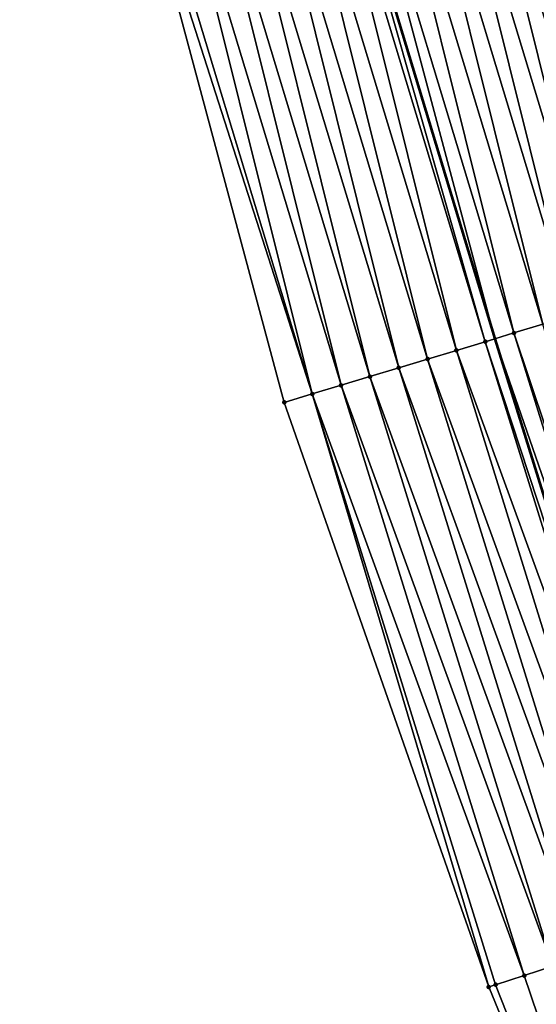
# Model space of a CAD drawing. Header units: feet. Extents: x 2007189 to 2022806, y 818621 to 837694.
# Tile 233 of 256: x 2011605 to 2011622, y 826544 to 826577. Entities that reach past the tile are written whole.
import ezdxf

# ---------------------------------------------------------------- set-up
doc = ezdxf.new("R2010")
doc.units = ezdxf.units.FT
doc.header["$MEASUREMENT"] = 0
for name, color, linetype, lineweight in [('EP_Travel Lane', 172, 'Continuous', 53), ('Road Shots', 141, 'Continuous', 100), ('Road X-Section', 40, 'Continuous', 13)]:
    doc.layers.add(name, color=color, linetype=linetype, lineweight=lineweight)
doc.layers.add('I-77-MM17-21_SB-Surface-Border', color=7, linetype='Continuous')
doc.layers.add('I-77-MM17-21_SB-Surface-TIN', color=7, linetype='Continuous')

msp = doc.modelspace()

# ---------------------------------------------------------------- linework, layer by layer
at = {"layer": 'EP_Travel Lane'}
msp.add_polyline3d([(2011565.329545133, 826759.0618575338, 313.5567342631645), (2011570.645539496, 826739.7819010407, 313.7103030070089), (2011575.961580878, 826720.5017740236, 313.8392185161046), (2011581.399382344, 826701.0323136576, 313.9887344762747), (2011586.900917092, 826681.8057633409, 314.2695073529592), (2011592.402663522, 826662.5784732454, 314.4747004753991), (2011597.904406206, 826643.3511962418, 314.6812209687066), (2011603.608360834, 826623.8222068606, 314.8645926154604), (2011609.403918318, 826604.6814835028, 315.0751647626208), (2011615.19944926, 826585.540847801, 315.2939958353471), (2011620.994985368, 826566.400195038, 315.5112258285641), (2011627.063196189, 826546.9021196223, 315.751091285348), (2011633.248969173, 826527.8840844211, 315.9796773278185), (2011639.434823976, 826508.8657976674, 316.182964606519)], dxfattribs=at)
at = {"layer": 'I-77-MM17-21_SB-Surface-Border', "color": 3, "linetype": 'Continuous', "lineweight": -3}
msp.add_polyline3d([(2011634.936288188, 826507.4130096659, 316.3063993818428), (2011628.387887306, 826526.3142530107, 316.1166750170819), (2011620.797195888, 826544.8785713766, 315.9263828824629), (2011614.005794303, 826564.2862264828, 315.7072811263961), (2011608.815373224, 826583.6100594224, 315.4865354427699), (2011603.135404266, 826602.78576322, 315.2744097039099), (2011596.996783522, 826621.8232474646, 315.1188563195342), (2011591.534483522, 826641.5307860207, 314.8979912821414), (2011587.031747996, 826661.0434337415, 314.6454194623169), (2011582.132125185, 826680.4424535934, 314.3870261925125), (2011578.570293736, 826700.223636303, 314.0685498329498), (2011572.103906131, 826719.4387652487, 313.9459041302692), (2011567.643409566, 826738.9545534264, 313.781221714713), (2011561.724914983, 826758.0682725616, 313.6155204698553)], dxfattribs=at)
at = {"layer": 'I-77-MM17-21_SB-Surface-TIN', "color": 128, "linetype": 'Continuous', "lineweight": -3}
for points in [[(2011627.376172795, 826568.3294701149, 315.2634242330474), (2011622.537883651, 826587.7593960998, 314.9970066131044), (2011621.580677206, 826587.469989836, 315.0336209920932)], [(2011626.418956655, 826568.0400958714, 315.3030632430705), (2011621.580677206, 826587.469989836, 315.0336209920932), (2011620.623456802, 826587.1806296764, 315.0745903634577)], [(2011626.418956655, 826568.0400958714, 315.3030632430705), (2011627.376172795, 826568.3294701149, 315.2634242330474), (2011621.580677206, 826587.469989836, 315.0336209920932)], [(2011625.461737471, 826567.7507316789, 315.3436516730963), (2011620.623456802, 826587.1806296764, 315.0745903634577), (2011619.66623771, 826586.8912651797, 315.1151500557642)], [(2011625.461737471, 826567.7507316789, 315.3436516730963), (2011626.418956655, 826568.0400958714, 315.3030632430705), (2011620.623456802, 826587.1806296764, 315.0745903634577)], [(2011623.54732097, 826567.1719310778, 315.4180070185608), (2011618.709007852, 826586.6019362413, 315.1590685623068), (2011617.751786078, 826586.3125806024, 315.2004649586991)], [(2011624.504528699, 826567.4613330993, 315.3809918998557), (2011619.66623771, 826586.8912651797, 315.1151500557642), (2011618.709007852, 826586.6019362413, 315.1590685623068)], [(2011623.54732097, 826567.1719310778, 315.4180070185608), (2011624.504528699, 826567.4613330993, 315.3809918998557), (2011618.709007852, 826586.6019362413, 315.1590685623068)], [(2011624.504528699, 826567.4613330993, 315.3809918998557), (2011625.461737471, 826567.7507316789, 315.3436516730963), (2011619.66623771, 826586.8912651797, 315.1151500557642)], [(2011622.590096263, 826566.8825851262, 315.4603184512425), (2011617.751786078, 826586.3125806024, 315.2004649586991), (2011616.794573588, 826586.023194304, 315.2389652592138)], [(2011622.590096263, 826566.8825851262, 315.4603184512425), (2011623.54732097, 826567.1719310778, 315.4180070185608), (2011617.751786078, 826586.3125806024, 315.2004649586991)], [(2011621.63290728, 826566.5931211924, 315.4914853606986), (2011616.794573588, 826586.023194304, 315.2389652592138), (2011615.837380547, 826585.7337437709, 315.2713979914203)], [(2011621.63290728, 826566.5931211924, 315.4914853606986), (2011622.590096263, 826566.8825851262, 315.4603184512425), (2011616.794573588, 826586.023194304, 315.2389652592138)], [(2011615.837380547, 826585.7337437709, 315.2713979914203), (2011615.19944926, 826585.540847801, 315.2939958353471), (2011620.994985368, 826566.400195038, 315.5112258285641)], [(2011621.63290728, 826566.5931211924, 315.4914853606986), (2011615.837380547, 826585.7337437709, 315.2713979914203), (2011620.994985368, 826566.400195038, 315.5112258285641)], [(2011619.71851153, 826566.0142520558, 315.5593668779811), (2011614.880182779, 826585.4443088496, 315.3053054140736), (2011613.922988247, 826585.1548632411, 315.3382033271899)], [(2011620.675723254, 826566.3036408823, 315.5211053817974), (2011615.19944926, 826585.540847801, 315.2939958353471), (2011614.880182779, 826585.4443088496, 315.3053054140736)], [(2011619.71851153, 826566.0142520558, 315.5593668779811), (2011620.675723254, 826566.3036408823, 315.5211053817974), (2011614.880182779, 826585.4443088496, 315.3053054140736)], [(2011620.675723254, 826566.3036408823, 315.5211053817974), (2011620.994985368, 826566.400195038, 315.5112258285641), (2011615.19944926, 826585.540847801, 315.2939958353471)], [(2011618.761305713, 826565.7248437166, 315.5957852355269), (2011613.922988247, 826585.1548632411, 315.3382033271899), (2011612.96579558, 826584.8654114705, 315.370519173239)], [(2011618.761305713, 826565.7248437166, 315.5957852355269), (2011619.71851153, 826566.0142520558, 315.5593668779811), (2011613.922988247, 826585.1548632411, 315.3382033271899)], [(2011617.804119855, 826565.435369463, 315.6259773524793), (2011612.96579558, 826584.8654114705, 315.370519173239), (2011612.008602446, 826584.5759612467, 315.4029811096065)], [(2011617.804119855, 826565.435369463, 315.6259773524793), (2011618.761305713, 826565.7248437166, 315.5957852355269), (2011612.96579558, 826584.8654114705, 315.370519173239)], [(2011616.846946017, 826565.1458555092, 315.6524193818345), (2011612.008602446, 826584.5759612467, 315.4029811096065), (2011611.051420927, 826584.2864726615, 315.4318194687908)], [(2011616.846946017, 826565.1458555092, 315.6524193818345), (2011617.804119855, 826565.435369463, 315.6259773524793), (2011612.008602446, 826584.5759612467, 315.4029811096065)], [(2011614.932643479, 826564.5666785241, 315.6912217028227), (2011610.09425298, 826583.9969392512, 315.4564236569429), (2011609.137091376, 826583.707384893, 315.4790491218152)], [(2011615.889786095, 826564.8562955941, 315.6745199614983), (2011611.051420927, 826584.2864726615, 315.4318194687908), (2011610.09425298, 826583.9969392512, 315.4564236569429)], [(2011614.932643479, 826564.5666785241, 315.6912217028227), (2011615.889786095, 826564.8562955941, 315.6745199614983), (2011610.09425298, 826583.9969392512, 315.4564236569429)], [(2011615.889786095, 826564.8562955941, 315.6745199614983), (2011616.846946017, 826565.1458555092, 315.6524193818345), (2011611.051420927, 826584.2864726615, 315.4318194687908)], [(2011614.932643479, 826564.5666785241, 315.6912217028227), (2011609.137091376, 826583.707384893, 315.4790491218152), (2011608.815373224, 826583.6100594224, 315.4865354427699)], [(2011614.932643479, 826564.5666785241, 315.6912217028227), (2011608.815373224, 826583.6100594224, 315.4865354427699), (2011614.005794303, 826564.2862264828, 315.7072811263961)], [(2011628.124602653, 826547.2448162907, 315.7145724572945), (2011622.590096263, 826566.8825851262, 315.4603184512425), (2011621.63290728, 826566.5931211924, 315.4914853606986)], [(2011620.675723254, 826566.3036408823, 315.5211053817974), (2011627.063196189, 826546.9021196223, 315.751091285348), (2011620.994985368, 826566.400195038, 315.5112258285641)], [(2011627.682465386, 826547.1020737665, 315.7307394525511), (2011621.63290728, 826566.5931211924, 315.4914853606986), (2011620.994985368, 826566.400195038, 315.5112258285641)], [(2011627.682465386, 826547.1020737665, 315.7307394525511), (2011620.994985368, 826566.400195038, 315.5112258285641), (2011627.063196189, 826546.9021196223, 315.751091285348)], [(2011627.682465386, 826547.1020737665, 315.7307394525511), (2011628.124602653, 826547.2448162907, 315.7145724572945), (2011621.63290728, 826566.5931211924, 315.4914853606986)], [(2011625.779228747, 826546.4875083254, 315.7901424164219), (2011619.71851153, 826566.0142520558, 315.5593668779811), (2011618.761305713, 826565.7248437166, 315.5957852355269)], [(2011626.730842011, 826546.7948066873, 315.7620138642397), (2011620.675723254, 826566.3036408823, 315.5211053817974), (2011619.71851153, 826566.0142520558, 315.5593668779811)], [(2011625.779228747, 826546.4875083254, 315.7901424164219), (2011626.730842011, 826546.7948066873, 315.7620138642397), (2011619.71851153, 826566.0142520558, 315.5593668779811)], [(2011626.730842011, 826546.7948066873, 315.7620138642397), (2011627.063196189, 826546.9021196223, 315.751091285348), (2011620.675723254, 826566.3036408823, 315.5211053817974)], [(2011624.82761488, 826546.1802118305, 315.8184587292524), (2011618.761305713, 826565.7248437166, 315.5957852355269), (2011617.804119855, 826565.435369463, 315.6259773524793)], [(2011624.82761488, 826546.1802118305, 315.8184587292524), (2011625.779228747, 826546.4875083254, 315.7901424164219), (2011618.761305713, 826565.7248437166, 315.5957852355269)], [(2011623.875994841, 826545.872934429, 315.8486950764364), (2011617.804119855, 826565.435369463, 315.6259773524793), (2011616.846946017, 826565.1458555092, 315.6524193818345)], [(2011623.875994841, 826545.872934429, 315.8486950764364), (2011624.82761488, 826546.1802118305, 315.8184587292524), (2011617.804119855, 826565.435369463, 315.6259773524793)], [(2011622.924372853, 826545.5656630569, 315.8795377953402), (2011616.846946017, 826565.1458555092, 315.6524193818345), (2011615.889786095, 826564.8562955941, 315.6745199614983)], [(2011622.924372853, 826545.5656630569, 315.8795377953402), (2011623.875994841, 826545.872934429, 315.8486950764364), (2011616.846946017, 826565.1458555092, 315.6524193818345)], [(2011621.972766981, 826545.2583418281, 315.9053668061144), (2011615.889786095, 826564.8562955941, 315.6745199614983), (2011614.932643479, 826564.5666785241, 315.6912217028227)], [(2011621.972766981, 826545.2583418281, 315.9053668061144), (2011622.924372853, 826545.5656630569, 315.8795377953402), (2011615.889786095, 826564.8562955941, 315.6745199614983)], [(2011620.797195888, 826544.8785713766, 315.9263828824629), (2011614.932643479, 826564.5666785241, 315.6912217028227), (2011614.005794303, 826564.2862264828, 315.7072811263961)], [(2011621.021188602, 826544.9509355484, 315.922642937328), (2011614.932643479, 826564.5666785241, 315.6912217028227), (2011620.797195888, 826544.8785713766, 315.9263828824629)], [(2011621.021188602, 826544.9509355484, 315.922642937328), (2011621.972766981, 826545.2583418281, 315.9053668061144), (2011614.932643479, 826564.5666785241, 315.6912217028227)], [(2011628.387887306, 826526.3142530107, 316.1166750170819), (2011622.924372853, 826545.5656630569, 315.8795377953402), (2011621.972766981, 826545.2583418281, 315.9053668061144)], [(2011628.387887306, 826526.3142530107, 316.1166750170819), (2011621.972766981, 826545.2583418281, 315.9053668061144), (2011621.021188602, 826544.9509355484, 315.922642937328)], [(2011628.387887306, 826526.3142530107, 316.1166750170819), (2011621.021188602, 826544.9509355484, 315.922642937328), (2011620.797195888, 826544.8785713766, 315.9263828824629)]]:
    msp.add_3dface(points, dxfattribs=at)
at = {"layer": 'Road Shots', "lineweight": 100}
for p in [(2011621.63290728, 826566.5931211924, 315.4914853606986), (2011619.71851153, 826566.0142520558, 315.5593668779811), (2011620.675723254, 826566.3036408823, 315.5211053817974), (2011618.761305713, 826565.7248437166, 315.5957852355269), (2011617.804119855, 826565.435369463, 315.6259773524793), (2011616.846946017, 826565.1458555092, 315.6524193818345), (2011615.889786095, 826564.8562955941, 315.6745199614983), (2011614.932643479, 826564.5666785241, 315.6912217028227), (2011614.005794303, 826564.2862264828, 315.7072811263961), (2011614.005794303, 826564.2862264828, 315.7072811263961), (2011621.972766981, 826545.2583418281, 315.9053668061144), (2011620.797195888, 826544.8785713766, 315.9263828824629), (2011620.797195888, 826544.8785713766, 315.9263828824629), (2011621.021188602, 826544.9509355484, 315.922642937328)]:
    msp.add_point(p, dxfattribs=at)
at = {"layer": 'Road X-Section', "extrusion": (0.2897761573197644, -0.9570305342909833, 0.01106051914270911), "elevation": -208125.9919770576, "flags": 128}
msp.add_lwpolyline([(2164878.038944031, 2615.988699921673), (2164877.03894403, 2616.037131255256), (2164876.038944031, 2616.087715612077), (2164875.038944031, 2616.136168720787), (2164874.038944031, 2616.185234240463), (2164873.038944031, 2616.233816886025), (2164872.038944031, 2616.271096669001), (2164871.038944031, 2616.3177585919), (2164870.91659352, 2616.319870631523), (2164870.038944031, 2616.352839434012), (2164869.038944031, 2616.3913027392), (2164868.038944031, 2616.427564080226), (2164867.03894403, 2616.464997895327), (2164866.038944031, 2616.501382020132), (2164865.038944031, 2616.539160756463), (2164864.038944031, 2616.574237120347), (2164863.038944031, 2616.610542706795), (2164862.038944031, 2616.647207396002), (2164861.038944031, 2616.686057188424), (2164860.038944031, 2616.726285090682), (2164859.038944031, 2616.759987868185), (2164858.038944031, 2616.79020398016), (2164857.038944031, 2616.821668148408), (2164856.038944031, 2616.859637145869), (2164855.038944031, 2616.894939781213), (2164854.038944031, 2616.937500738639), (2164853.038944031, 2616.979120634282), (2164852.038944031, 2617.017548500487), (2164851.03894403, 2617.054782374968), (2164850.038944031, 2617.093921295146), (2164849.038944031, 2617.133851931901), (2164848.949450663, 2617.137155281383), (2164848.038944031, 2617.165096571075), (2164847.03894403, 2617.195720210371), (2164846.038944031, 2617.236276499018), (2164845.038944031, 2617.268961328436), (2164844.038944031, 2617.295914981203), (2164843.038944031, 2617.331165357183), (2164842.038944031, 2617.367521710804), (2164841.038944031, 2617.405047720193), (2164840.038944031, 2617.444689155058), (2164839.038944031, 2617.485280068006), (2164838.038944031, 2617.522622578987), (2164837.038944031, 2617.559639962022), (2164836.038944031, 2617.601953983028), (2164835.038944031, 2617.633122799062), (2164834.038944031, 2617.662744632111), (2164833.038944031, 2617.701008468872), (2164832.038944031, 2617.737429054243), (2164831.038944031, 2617.76762301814), (2164830.038944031, 2617.79406666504), (2164829.038944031, 2617.816168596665), (2164828.038944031, 2617.832871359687), (2164827.070593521, 2617.848931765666), (2164827.070593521, 2617.848931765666)], dxfattribs=at)
at = {"layer": 'Road X-Section', "extrusion": (0.3075612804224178, -0.9514708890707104, 0.01045016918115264), "elevation": -167733.4208770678, "flags": 128}
msp.add_lwpolyline([(2168379.465560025, 2067.067277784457), (2168378.465560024, 2067.117380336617), (2168377.465560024, 2067.166507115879), (2168376.465560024, 2067.216067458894), (2168375.465560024, 2067.26214278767), (2168374.465560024, 2067.301842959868), (2168373.465560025, 2067.343413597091), (2168372.465560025, 2067.377316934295), (2168371.465560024, 2067.41977763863), (2168370.465560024, 2067.45919232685), (2168369.465560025, 2067.494015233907), (2168368.465560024, 2067.531693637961), (2168367.465560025, 2067.568286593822), (2168366.465560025, 2067.606276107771), (2168365.465560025, 2067.642070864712), (2168364.465560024, 2067.678609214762), (2168363.465560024, 2067.718625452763), (2168362.465560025, 2067.757986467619), (2168361.465560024, 2067.791557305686), (2168360.465560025, 2067.818247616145), (2168359.465560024, 2067.852375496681), (2168358.465560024, 2067.89002352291), (2168357.465560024, 2067.92618333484), (2168356.465560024, 2067.966490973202), (2168355.465560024, 2068.006371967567), (2168354.465560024, 2068.044138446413), (2168353.465560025, 2068.080709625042), (2168352.465560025, 2068.118920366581), (2168351.465560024, 2068.163909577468), (2168350.465560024, 2068.20049733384), (2168349.465560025, 2068.234874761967), (2168348.465560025, 2068.278756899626), (2168347.685311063, 2068.303767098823), (2168347.465560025, 2068.309227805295), (2168346.465560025, 2068.333961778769), (2168345.465560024, 2068.370585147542), (2168344.465560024, 2068.409558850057), (2168343.465560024, 2068.450948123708), (2168342.465560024, 2068.491596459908), (2168341.465560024, 2068.530456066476), (2168340.465560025, 2068.57076950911), (2168339.465560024, 2068.609335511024), (2168338.465560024, 2068.64959249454), (2168337.930168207, 2068.670156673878), (2168337.465560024, 2068.686324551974), (2168336.465560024, 2068.717600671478), (2168335.465560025, 2068.745730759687), (2168334.465560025, 2068.774048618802), (2168333.465560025, 2068.804286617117), (2168332.465560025, 2068.835131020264), (2168331.465560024, 2068.860961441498), (2168330.465560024, 2068.878238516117), (2168330.230168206, 2068.881978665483), (2168330.230168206, 2068.881978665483)], dxfattribs=at)

doc.saveas('drawing.dxf')
